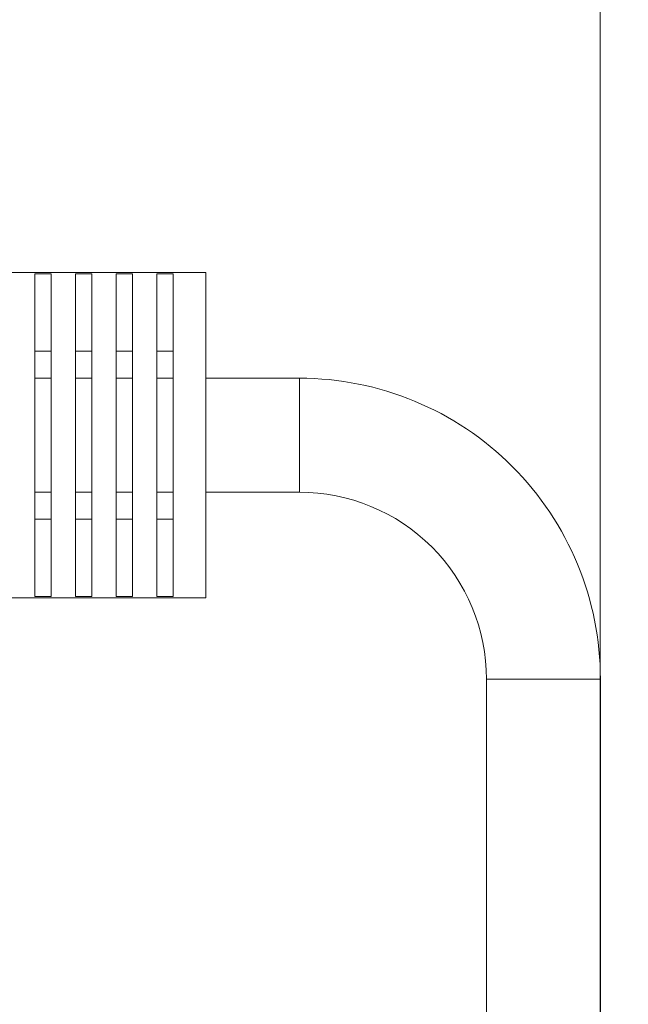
# Model space of a CAD drawing. Header units: millimetres. Extents: x -296 to 295, y -209 to 209.
# Tile 84 of 146: x 37 to 74, y 63 to 124. Entities that reach past the tile are written whole.
import ezdxf
from ezdxf.lldxf.tags import DXFTag

# ---------------------------------------------------------------- set-up
doc = ezdxf.new("R2010")
doc.units = ezdxf.units.MM
doc.header["$MEASUREMENT"] = 0
doc.layers.add('layer 1', color=7, linetype='Continuous')
tags = doc.linetypes.add('New Line10', pattern=[1.5, 1, -0.5]).pattern_tags.tags
tags[6:7] = [DXFTag(74, 4), DXFTag(75, 0), DXFTag(340, '0'), DXFTag(46, 1.0), DXFTag(50, 0.0), DXFTag(44, 0.0), DXFTag(45, 0.0)]
tags[4:5] = [DXFTag(74, 4), DXFTag(75, 0), DXFTag(340, '0'), DXFTag(46, 1.0), DXFTag(50, 0.0), DXFTag(44, 0.0), DXFTag(45, 0.0)]
tags = doc.linetypes.add('New Line12', pattern=[1, 0.5, -0.5]).pattern_tags.tags
tags[6:7] = [DXFTag(74, 4), DXFTag(75, 0), DXFTag(340, '0'), DXFTag(46, 1.0), DXFTag(50, 0.0), DXFTag(44, 0.0), DXFTag(45, 0.0)]
tags[4:5] = [DXFTag(74, 4), DXFTag(75, 0), DXFTag(340, '0'), DXFTag(46, 1.0), DXFTag(50, 0.0), DXFTag(44, 0.0), DXFTag(45, 0.0)]
tags = doc.linetypes.add('New Line13', pattern=[1, 0.5, -0.5]).pattern_tags.tags
tags[6:7] = [DXFTag(74, 4), DXFTag(75, 0), DXFTag(340, '0'), DXFTag(46, 1.0), DXFTag(50, 0.0), DXFTag(44, 0.0), DXFTag(45, 0.0)]
tags[4:5] = [DXFTag(74, 4), DXFTag(75, 0), DXFTag(340, '0'), DXFTag(46, 1.0), DXFTag(50, 0.0), DXFTag(44, 0.0), DXFTag(45, 0.0)]
tags = doc.linetypes.add('New Line14', pattern=[1, 0.5, -0.5]).pattern_tags.tags
tags[6:7] = [DXFTag(74, 4), DXFTag(75, 0), DXFTag(340, '0'), DXFTag(46, 1.0), DXFTag(50, 0.0), DXFTag(44, 0.0), DXFTag(45, 0.0)]
tags[4:5] = [DXFTag(74, 4), DXFTag(75, 0), DXFTag(340, '0'), DXFTag(46, 1.0), DXFTag(50, 0.0), DXFTag(44, 0.0), DXFTag(45, 0.0)]
tags = doc.linetypes.add('New Line15', pattern=[1, 0.5, -0.5]).pattern_tags.tags
tags[6:7] = [DXFTag(74, 4), DXFTag(75, 0), DXFTag(340, '0'), DXFTag(46, 1.0), DXFTag(50, 0.0), DXFTag(44, 0.0), DXFTag(45, 0.0)]
tags[4:5] = [DXFTag(74, 4), DXFTag(75, 0), DXFTag(340, '0'), DXFTag(46, 1.0), DXFTag(50, 0.0), DXFTag(44, 0.0), DXFTag(45, 0.0)]
tags = doc.linetypes.add('New Line16', pattern=[1, 0.5, -0.5]).pattern_tags.tags
tags[6:7] = [DXFTag(74, 4), DXFTag(75, 0), DXFTag(340, '0'), DXFTag(46, 1.0), DXFTag(50, 0.0), DXFTag(44, 0.0), DXFTag(45, 0.0)]
tags[4:5] = [DXFTag(74, 4), DXFTag(75, 0), DXFTag(340, '0'), DXFTag(46, 1.0), DXFTag(50, 0.0), DXFTag(44, 0.0), DXFTag(45, 0.0)]
tags = doc.linetypes.add('New Line17', pattern=[1, 0.5, -0.5]).pattern_tags.tags
tags[6:7] = [DXFTag(74, 4), DXFTag(75, 0), DXFTag(340, '0'), DXFTag(46, 1.0), DXFTag(50, 0.0), DXFTag(44, 0.0), DXFTag(45, 0.0)]
tags[4:5] = [DXFTag(74, 4), DXFTag(75, 0), DXFTag(340, '0'), DXFTag(46, 1.0), DXFTag(50, 0.0), DXFTag(44, 0.0), DXFTag(45, 0.0)]
tags = doc.linetypes.add('New Line18', pattern=[1, 0.5, -0.5]).pattern_tags.tags
tags[6:7] = [DXFTag(74, 4), DXFTag(75, 0), DXFTag(340, '0'), DXFTag(46, 1.0), DXFTag(50, 0.0), DXFTag(44, 0.0), DXFTag(45, 0.0)]
tags[4:5] = [DXFTag(74, 4), DXFTag(75, 0), DXFTag(340, '0'), DXFTag(46, 1.0), DXFTag(50, 0.0), DXFTag(44, 0.0), DXFTag(45, 0.0)]
tags = doc.linetypes.add('New Line19', pattern=[1, 0.5, -0.5]).pattern_tags.tags
tags[6:7] = [DXFTag(74, 4), DXFTag(75, 0), DXFTag(340, '0'), DXFTag(46, 1.0), DXFTag(50, 0.0), DXFTag(44, 0.0), DXFTag(45, 0.0)]
tags[4:5] = [DXFTag(74, 4), DXFTag(75, 0), DXFTag(340, '0'), DXFTag(46, 1.0), DXFTag(50, 0.0), DXFTag(44, 0.0), DXFTag(45, 0.0)]
tags = doc.linetypes.add('New Line20', pattern=[1, 0.5, -0.5]).pattern_tags.tags
tags[6:7] = [DXFTag(74, 4), DXFTag(75, 0), DXFTag(340, '0'), DXFTag(46, 1.0), DXFTag(50, 0.0), DXFTag(44, 0.0), DXFTag(45, 0.0)]
tags[4:5] = [DXFTag(74, 4), DXFTag(75, 0), DXFTag(340, '0'), DXFTag(46, 1.0), DXFTag(50, 0.0), DXFTag(44, 0.0), DXFTag(45, 0.0)]
tags = doc.linetypes.add('New Line21', pattern=[1, 0.5, -0.5]).pattern_tags.tags
tags[6:7] = [DXFTag(74, 4), DXFTag(75, 0), DXFTag(340, '0'), DXFTag(46, 1.0), DXFTag(50, 0.0), DXFTag(44, 0.0), DXFTag(45, 0.0)]
tags[4:5] = [DXFTag(74, 4), DXFTag(75, 0), DXFTag(340, '0'), DXFTag(46, 1.0), DXFTag(50, 0.0), DXFTag(44, 0.0), DXFTag(45, 0.0)]
tags = doc.linetypes.add('New Line22', pattern=[1, 0.5, -0.5]).pattern_tags.tags
tags[6:7] = [DXFTag(74, 4), DXFTag(75, 0), DXFTag(340, '0'), DXFTag(46, 1.0), DXFTag(50, 0.0), DXFTag(44, 0.0), DXFTag(45, 0.0)]
tags[4:5] = [DXFTag(74, 4), DXFTag(75, 0), DXFTag(340, '0'), DXFTag(46, 1.0), DXFTag(50, 0.0), DXFTag(44, 0.0), DXFTag(45, 0.0)]
tags = doc.linetypes.add('New Line23', pattern=[1, 0.5, -0.5]).pattern_tags.tags
tags[6:7] = [DXFTag(74, 4), DXFTag(75, 0), DXFTag(340, '0'), DXFTag(46, 1.0), DXFTag(50, 0.0), DXFTag(44, 0.0), DXFTag(45, 0.0)]
tags[4:5] = [DXFTag(74, 4), DXFTag(75, 0), DXFTag(340, '0'), DXFTag(46, 1.0), DXFTag(50, 0.0), DXFTag(44, 0.0), DXFTag(45, 0.0)]
tags = doc.linetypes.add('New Line24', pattern=[1, 0.5, -0.5]).pattern_tags.tags
tags[6:7] = [DXFTag(74, 4), DXFTag(75, 0), DXFTag(340, '0'), DXFTag(46, 1.0), DXFTag(50, 0.0), DXFTag(44, 0.0), DXFTag(45, 0.0)]
tags[4:5] = [DXFTag(74, 4), DXFTag(75, 0), DXFTag(340, '0'), DXFTag(46, 1.0), DXFTag(50, 0.0), DXFTag(44, 0.0), DXFTag(45, 0.0)]
tags = doc.linetypes.add('New Line25', pattern=[1, 0.5, -0.5]).pattern_tags.tags
tags[6:7] = [DXFTag(74, 4), DXFTag(75, 0), DXFTag(340, '0'), DXFTag(46, 1.0), DXFTag(50, 0.0), DXFTag(44, 0.0), DXFTag(45, 0.0)]
tags[4:5] = [DXFTag(74, 4), DXFTag(75, 0), DXFTag(340, '0'), DXFTag(46, 1.0), DXFTag(50, 0.0), DXFTag(44, 0.0), DXFTag(45, 0.0)]
tags = doc.linetypes.add('New Line26', pattern=[1, 0.5, -0.5]).pattern_tags.tags
tags[6:7] = [DXFTag(74, 4), DXFTag(75, 0), DXFTag(340, '0'), DXFTag(46, 1.0), DXFTag(50, 0.0), DXFTag(44, 0.0), DXFTag(45, 0.0)]
tags[4:5] = [DXFTag(74, 4), DXFTag(75, 0), DXFTag(340, '0'), DXFTag(46, 1.0), DXFTag(50, 0.0), DXFTag(44, 0.0), DXFTag(45, 0.0)]
tags = doc.linetypes.add('New Line27', pattern=[1, 0.5, -0.5]).pattern_tags.tags
tags[6:7] = [DXFTag(74, 4), DXFTag(75, 0), DXFTag(340, '0'), DXFTag(46, 1.0), DXFTag(50, 0.0), DXFTag(44, 0.0), DXFTag(45, 0.0)]
tags[4:5] = [DXFTag(74, 4), DXFTag(75, 0), DXFTag(340, '0'), DXFTag(46, 1.0), DXFTag(50, 0.0), DXFTag(44, 0.0), DXFTag(45, 0.0)]
tags = doc.linetypes.add('New Line28', pattern=[1, 0.5, -0.5]).pattern_tags.tags
tags[6:7] = [DXFTag(74, 4), DXFTag(75, 0), DXFTag(340, '0'), DXFTag(46, 1.0), DXFTag(50, 0.0), DXFTag(44, 0.0), DXFTag(45, 0.0)]
tags[4:5] = [DXFTag(74, 4), DXFTag(75, 0), DXFTag(340, '0'), DXFTag(46, 1.0), DXFTag(50, 0.0), DXFTag(44, 0.0), DXFTag(45, 0.0)]
tags = doc.linetypes.add('New Line29', pattern=[1, 0.5, -0.5]).pattern_tags.tags
tags[6:7] = [DXFTag(74, 4), DXFTag(75, 0), DXFTag(340, '0'), DXFTag(46, 1.0), DXFTag(50, 0.0), DXFTag(44, 0.0), DXFTag(45, 0.0)]
tags[4:5] = [DXFTag(74, 4), DXFTag(75, 0), DXFTag(340, '0'), DXFTag(46, 1.0), DXFTag(50, 0.0), DXFTag(44, 0.0), DXFTag(45, 0.0)]
tags = doc.linetypes.add('New Line30', pattern=[1, 0.5, -0.5]).pattern_tags.tags
tags[6:7] = [DXFTag(74, 4), DXFTag(75, 0), DXFTag(340, '0'), DXFTag(46, 1.0), DXFTag(50, 0.0), DXFTag(44, 0.0), DXFTag(45, 0.0)]
tags[4:5] = [DXFTag(74, 4), DXFTag(75, 0), DXFTag(340, '0'), DXFTag(46, 1.0), DXFTag(50, 0.0), DXFTag(44, 0.0), DXFTag(45, 0.0)]
tags = doc.linetypes.add('New Line31', pattern=[1, 0.5, -0.5]).pattern_tags.tags
tags[6:7] = [DXFTag(74, 4), DXFTag(75, 0), DXFTag(340, '0'), DXFTag(46, 1.0), DXFTag(50, 0.0), DXFTag(44, 0.0), DXFTag(45, 0.0)]
tags[4:5] = [DXFTag(74, 4), DXFTag(75, 0), DXFTag(340, '0'), DXFTag(46, 1.0), DXFTag(50, 0.0), DXFTag(44, 0.0), DXFTag(45, 0.0)]
tags = doc.linetypes.add('New Line32', pattern=[1, 0.5, -0.5]).pattern_tags.tags
tags[6:7] = [DXFTag(74, 4), DXFTag(75, 0), DXFTag(340, '0'), DXFTag(46, 1.0), DXFTag(50, 0.0), DXFTag(44, 0.0), DXFTag(45, 0.0)]
tags[4:5] = [DXFTag(74, 4), DXFTag(75, 0), DXFTag(340, '0'), DXFTag(46, 1.0), DXFTag(50, 0.0), DXFTag(44, 0.0), DXFTag(45, 0.0)]
tags = doc.linetypes.add('New Line33', pattern=[1, 0.5, -0.5]).pattern_tags.tags
tags[6:7] = [DXFTag(74, 4), DXFTag(75, 0), DXFTag(340, '0'), DXFTag(46, 1.0), DXFTag(50, 0.0), DXFTag(44, 0.0), DXFTag(45, 0.0)]
tags[4:5] = [DXFTag(74, 4), DXFTag(75, 0), DXFTag(340, '0'), DXFTag(46, 1.0), DXFTag(50, 0.0), DXFTag(44, 0.0), DXFTag(45, 0.0)]
tags = doc.linetypes.add('New Line34', pattern=[1, 0.5, -0.5]).pattern_tags.tags
tags[6:7] = [DXFTag(74, 4), DXFTag(75, 0), DXFTag(340, '0'), DXFTag(46, 1.0), DXFTag(50, 0.0), DXFTag(44, 0.0), DXFTag(45, 0.0)]
tags[4:5] = [DXFTag(74, 4), DXFTag(75, 0), DXFTag(340, '0'), DXFTag(46, 1.0), DXFTag(50, 0.0), DXFTag(44, 0.0), DXFTag(45, 0.0)]
tags = doc.linetypes.add('New Line35', pattern=[1, 0.5, -0.5]).pattern_tags.tags
tags[6:7] = [DXFTag(74, 4), DXFTag(75, 0), DXFTag(340, '0'), DXFTag(46, 1.0), DXFTag(50, 0.0), DXFTag(44, 0.0), DXFTag(45, 0.0)]
tags[4:5] = [DXFTag(74, 4), DXFTag(75, 0), DXFTag(340, '0'), DXFTag(46, 1.0), DXFTag(50, 0.0), DXFTag(44, 0.0), DXFTag(45, 0.0)]
tags = doc.linetypes.add('New Line36', pattern=[1, 0.5, -0.5]).pattern_tags.tags
tags[6:7] = [DXFTag(74, 4), DXFTag(75, 0), DXFTag(340, '0'), DXFTag(46, 1.0), DXFTag(50, 0.0), DXFTag(44, 0.0), DXFTag(45, 0.0)]
tags[4:5] = [DXFTag(74, 4), DXFTag(75, 0), DXFTag(340, '0'), DXFTag(46, 1.0), DXFTag(50, 0.0), DXFTag(44, 0.0), DXFTag(45, 0.0)]
tags = doc.linetypes.add('New Line37', pattern=[1, 0.5, -0.5]).pattern_tags.tags
tags[6:7] = [DXFTag(74, 4), DXFTag(75, 0), DXFTag(340, '0'), DXFTag(46, 1.0), DXFTag(50, 0.0), DXFTag(44, 0.0), DXFTag(45, 0.0)]
tags[4:5] = [DXFTag(74, 4), DXFTag(75, 0), DXFTag(340, '0'), DXFTag(46, 1.0), DXFTag(50, 0.0), DXFTag(44, 0.0), DXFTag(45, 0.0)]
tags = doc.linetypes.add('New Line38', pattern=[1, 0.5, -0.5]).pattern_tags.tags
tags[6:7] = [DXFTag(74, 4), DXFTag(75, 0), DXFTag(340, '0'), DXFTag(46, 1.0), DXFTag(50, 0.0), DXFTag(44, 0.0), DXFTag(45, 0.0)]
tags[4:5] = [DXFTag(74, 4), DXFTag(75, 0), DXFTag(340, '0'), DXFTag(46, 1.0), DXFTag(50, 0.0), DXFTag(44, 0.0), DXFTag(45, 0.0)]
tags = doc.linetypes.add('New Line39', pattern=[1, 0.5, -0.5]).pattern_tags.tags
tags[6:7] = [DXFTag(74, 4), DXFTag(75, 0), DXFTag(340, '0'), DXFTag(46, 1.0), DXFTag(50, 0.0), DXFTag(44, 0.0), DXFTag(45, 0.0)]
tags[4:5] = [DXFTag(74, 4), DXFTag(75, 0), DXFTag(340, '0'), DXFTag(46, 1.0), DXFTag(50, 0.0), DXFTag(44, 0.0), DXFTag(45, 0.0)]
tags = doc.linetypes.add('New Line40', pattern=[1, 0.5, -0.5]).pattern_tags.tags
tags[6:7] = [DXFTag(74, 4), DXFTag(75, 0), DXFTag(340, '0'), DXFTag(46, 1.0), DXFTag(50, 0.0), DXFTag(44, 0.0), DXFTag(45, 0.0)]
tags[4:5] = [DXFTag(74, 4), DXFTag(75, 0), DXFTag(340, '0'), DXFTag(46, 1.0), DXFTag(50, 0.0), DXFTag(44, 0.0), DXFTag(45, 0.0)]
tags = doc.linetypes.add('New Line41', pattern=[1, 0.5, -0.5]).pattern_tags.tags
tags[6:7] = [DXFTag(74, 4), DXFTag(75, 0), DXFTag(340, '0'), DXFTag(46, 1.0), DXFTag(50, 0.0), DXFTag(44, 0.0), DXFTag(45, 0.0)]
tags[4:5] = [DXFTag(74, 4), DXFTag(75, 0), DXFTag(340, '0'), DXFTag(46, 1.0), DXFTag(50, 0.0), DXFTag(44, 0.0), DXFTag(45, 0.0)]
tags = doc.linetypes.add('New Line42', pattern=[1, 0.5, -0.5]).pattern_tags.tags
tags[6:7] = [DXFTag(74, 4), DXFTag(75, 0), DXFTag(340, '0'), DXFTag(46, 1.0), DXFTag(50, 0.0), DXFTag(44, 0.0), DXFTag(45, 0.0)]
tags[4:5] = [DXFTag(74, 4), DXFTag(75, 0), DXFTag(340, '0'), DXFTag(46, 1.0), DXFTag(50, 0.0), DXFTag(44, 0.0), DXFTag(45, 0.0)]
tags = doc.linetypes.add('New Line43', pattern=[1, 0.5, -0.5]).pattern_tags.tags
tags[6:7] = [DXFTag(74, 4), DXFTag(75, 0), DXFTag(340, '0'), DXFTag(46, 1.0), DXFTag(50, 0.0), DXFTag(44, 0.0), DXFTag(45, 0.0)]
tags[4:5] = [DXFTag(74, 4), DXFTag(75, 0), DXFTag(340, '0'), DXFTag(46, 1.0), DXFTag(50, 0.0), DXFTag(44, 0.0), DXFTag(45, 0.0)]
tags = doc.linetypes.add('New Line44', pattern=[1, 0.5, -0.5]).pattern_tags.tags
tags[6:7] = [DXFTag(74, 4), DXFTag(75, 0), DXFTag(340, '0'), DXFTag(46, 1.0), DXFTag(50, 0.0), DXFTag(44, 0.0), DXFTag(45, 0.0)]
tags[4:5] = [DXFTag(74, 4), DXFTag(75, 0), DXFTag(340, '0'), DXFTag(46, 1.0), DXFTag(50, 0.0), DXFTag(44, 0.0), DXFTag(45, 0.0)]
tags = doc.linetypes.add('New Line45', pattern=[1, 0.5, -0.5]).pattern_tags.tags
tags[6:7] = [DXFTag(74, 4), DXFTag(75, 0), DXFTag(340, '0'), DXFTag(46, 1.0), DXFTag(50, 0.0), DXFTag(44, 0.0), DXFTag(45, 0.0)]
tags[4:5] = [DXFTag(74, 4), DXFTag(75, 0), DXFTag(340, '0'), DXFTag(46, 1.0), DXFTag(50, 0.0), DXFTag(44, 0.0), DXFTag(45, 0.0)]
tags = doc.linetypes.add('New Line46', pattern=[1, 0.5, -0.5]).pattern_tags.tags
tags[6:7] = [DXFTag(74, 4), DXFTag(75, 0), DXFTag(340, '0'), DXFTag(46, 1.0), DXFTag(50, 0.0), DXFTag(44, 0.0), DXFTag(45, 0.0)]
tags[4:5] = [DXFTag(74, 4), DXFTag(75, 0), DXFTag(340, '0'), DXFTag(46, 1.0), DXFTag(50, 0.0), DXFTag(44, 0.0), DXFTag(45, 0.0)]
tags = doc.linetypes.add('New Line47', pattern=[1, 0.5, -0.5]).pattern_tags.tags
tags[6:7] = [DXFTag(74, 4), DXFTag(75, 0), DXFTag(340, '0'), DXFTag(46, 1.0), DXFTag(50, 0.0), DXFTag(44, 0.0), DXFTag(45, 0.0)]
tags[4:5] = [DXFTag(74, 4), DXFTag(75, 0), DXFTag(340, '0'), DXFTag(46, 1.0), DXFTag(50, 0.0), DXFTag(44, 0.0), DXFTag(45, 0.0)]
tags = doc.linetypes.add('New Line48', pattern=[1, 0.5, -0.5]).pattern_tags.tags
tags[6:7] = [DXFTag(74, 4), DXFTag(75, 0), DXFTag(340, '0'), DXFTag(46, 1.0), DXFTag(50, 0.0), DXFTag(44, 0.0), DXFTag(45, 0.0)]
tags[4:5] = [DXFTag(74, 4), DXFTag(75, 0), DXFTag(340, '0'), DXFTag(46, 1.0), DXFTag(50, 0.0), DXFTag(44, 0.0), DXFTag(45, 0.0)]
tags = doc.linetypes.add('New Line49', pattern=[1, 0.5, -0.5]).pattern_tags.tags
tags[6:7] = [DXFTag(74, 4), DXFTag(75, 0), DXFTag(340, '0'), DXFTag(46, 1.0), DXFTag(50, 0.0), DXFTag(44, 0.0), DXFTag(45, 0.0)]
tags[4:5] = [DXFTag(74, 4), DXFTag(75, 0), DXFTag(340, '0'), DXFTag(46, 1.0), DXFTag(50, 0.0), DXFTag(44, 0.0), DXFTag(45, 0.0)]
tags = doc.linetypes.add('New Line50', pattern=[1, 0.5, -0.5]).pattern_tags.tags
tags[6:7] = [DXFTag(74, 4), DXFTag(75, 0), DXFTag(340, '0'), DXFTag(46, 1.0), DXFTag(50, 0.0), DXFTag(44, 0.0), DXFTag(45, 0.0)]
tags[4:5] = [DXFTag(74, 4), DXFTag(75, 0), DXFTag(340, '0'), DXFTag(46, 1.0), DXFTag(50, 0.0), DXFTag(44, 0.0), DXFTag(45, 0.0)]
tags = doc.linetypes.add('New Line51', pattern=[1, 0.5, -0.5]).pattern_tags.tags
tags[6:7] = [DXFTag(74, 4), DXFTag(75, 0), DXFTag(340, '0'), DXFTag(46, 1.0), DXFTag(50, 0.0), DXFTag(44, 0.0), DXFTag(45, 0.0)]
tags[4:5] = [DXFTag(74, 4), DXFTag(75, 0), DXFTag(340, '0'), DXFTag(46, 1.0), DXFTag(50, 0.0), DXFTag(44, 0.0), DXFTag(45, 0.0)]
tags = doc.linetypes.add('New Line52', pattern=[1, 0.5, -0.5]).pattern_tags.tags
tags[6:7] = [DXFTag(74, 4), DXFTag(75, 0), DXFTag(340, '0'), DXFTag(46, 1.0), DXFTag(50, 0.0), DXFTag(44, 0.0), DXFTag(45, 0.0)]
tags[4:5] = [DXFTag(74, 4), DXFTag(75, 0), DXFTag(340, '0'), DXFTag(46, 1.0), DXFTag(50, 0.0), DXFTag(44, 0.0), DXFTag(45, 0.0)]
tags = doc.linetypes.add('New Line53', pattern=[1, 0.5, -0.5]).pattern_tags.tags
tags[6:7] = [DXFTag(74, 4), DXFTag(75, 0), DXFTag(340, '0'), DXFTag(46, 1.0), DXFTag(50, 0.0), DXFTag(44, 0.0), DXFTag(45, 0.0)]
tags[4:5] = [DXFTag(74, 4), DXFTag(75, 0), DXFTag(340, '0'), DXFTag(46, 1.0), DXFTag(50, 0.0), DXFTag(44, 0.0), DXFTag(45, 0.0)]
tags = doc.linetypes.add('New Line54', pattern=[1, 0.5, -0.5]).pattern_tags.tags
tags[6:7] = [DXFTag(74, 4), DXFTag(75, 0), DXFTag(340, '0'), DXFTag(46, 1.0), DXFTag(50, 0.0), DXFTag(44, 0.0), DXFTag(45, 0.0)]
tags[4:5] = [DXFTag(74, 4), DXFTag(75, 0), DXFTag(340, '0'), DXFTag(46, 1.0), DXFTag(50, 0.0), DXFTag(44, 0.0), DXFTag(45, 0.0)]

msp = doc.modelspace()

# ---------------------------------------------------------------- linework, layer by layer
at = {"layer": 'layer 1', "color": 1, "lineweight": 0}
msp.add_open_spline([(295.3283, 209.2747), (295.3283, 209.2747), (295.3283, -208.9236), (295.3283, -208.9236), (295.3283, -208.9236), (-296.1944, -208.9236), (-296.1944, -208.9236), (-296.1944, -208.9236), (-296.1944, 209.2747), (-296.1944, 209.2747), (-296.1944, 209.2747), (295.3283, 209.2747), (295.3283, 209.2747)], degree=3, knots=[0, 0, 0, 0, 0.25, 0.25, 0.25, 0.5, 0.5, 0.5, 0.75, 0.75, 0.75, 1, 1, 1, 1], dxfattribs=at)
at = {"layer": 'layer 1', "color": 5, "lineweight": 0}
msp.add_open_spline([(-281.2487, 194.7284), (-281.2487, 194.7284), (-281.2487, -197.0649), (-281.2487, -197.0649), (-281.2487, -197.0649), (283.3586, -197.0649), (283.3586, -197.0649)], degree=3, knots=[0, 0, 0, 0, 0.5, 0.5, 0.5, 1, 1, 1, 1], dxfattribs=at)
at = {"layer": 'layer 1', "linetype": 'New Line10', "lineweight": 9}
msp.add_open_spline([(72.6719, 159.3214), (72.6719, 159.3214), (72.6719, 3.3214), (72.6719, 3.3214)], degree=3, dxfattribs=at)
at = {"layer": 'layer 1', "linetype": 'New Line40', "lineweight": 9}
msp.add_open_spline([(35.4366, 108.1112), (35.4366, 108.1112), (48.4366, 108.1112), (48.4366, 108.1112)], degree=3, dxfattribs=at)
at = {"layer": 'layer 1', "linetype": 'New Line36', "lineweight": 9}
msp.add_open_spline([(37.9366, 108.033), (37.9366, 108.033), (38.9366, 108.033), (38.9366, 108.033)], degree=3, dxfattribs=at)
at = {"layer": 'layer 1', "linetype": 'New Line41', "lineweight": 9}
msp.add_open_spline([(37.9366, 88.1899), (37.9366, 88.1899), (37.9366, 108.033), (37.9366, 108.033)], degree=3, dxfattribs=at)
at = {"layer": 'layer 1', "linetype": 'New Line42', "lineweight": 9}
msp.add_open_spline([(38.9366, 108.033), (38.9366, 108.033), (38.9366, 88.1899), (38.9366, 88.1899)], degree=3, dxfattribs=at)
at = {"layer": 'layer 1', "linetype": 'New Line37', "lineweight": 9}
msp.add_open_spline([(40.4366, 108.033), (40.4366, 108.033), (41.4366, 108.033), (41.4366, 108.033)], degree=3, dxfattribs=at)
at = {"layer": 'layer 1', "linetype": 'New Line43', "lineweight": 9}
msp.add_open_spline([(40.4366, 88.1899), (40.4366, 88.1899), (40.4366, 108.033), (40.4366, 108.033)], degree=3, dxfattribs=at)
at = {"layer": 'layer 1', "linetype": 'New Line44', "lineweight": 9}
msp.add_open_spline([(41.4366, 108.033), (41.4366, 108.033), (41.4366, 88.1899), (41.4366, 88.1899)], degree=3, dxfattribs=at)
at = {"layer": 'layer 1', "linetype": 'New Line38', "lineweight": 9}
msp.add_open_spline([(42.9366, 108.033), (42.9366, 108.033), (43.9366, 108.033), (43.9366, 108.033)], degree=3, dxfattribs=at)
at = {"layer": 'layer 1', "linetype": 'New Line45', "lineweight": 9}
msp.add_open_spline([(42.9366, 88.1899), (42.9366, 88.1899), (42.9366, 108.033), (42.9366, 108.033)], degree=3, dxfattribs=at)
at = {"layer": 'layer 1', "linetype": 'New Line46', "lineweight": 9}
msp.add_open_spline([(43.9366, 108.033), (43.9366, 108.033), (43.9366, 88.1899), (43.9366, 88.1899)], degree=3, dxfattribs=at)
at = {"layer": 'layer 1', "linetype": 'New Line39', "lineweight": 9}
msp.add_open_spline([(45.4366, 108.033), (45.4366, 108.033), (46.4366, 108.033), (46.4366, 108.033)], degree=3, dxfattribs=at)
at = {"layer": 'layer 1', "linetype": 'New Line47', "lineweight": 9}
msp.add_open_spline([(45.4366, 88.1899), (45.4366, 88.1899), (45.4366, 108.033), (45.4366, 108.033)], degree=3, dxfattribs=at)
at = {"layer": 'layer 1', "linetype": 'New Line48', "lineweight": 9}
msp.add_open_spline([(46.4366, 108.033), (46.4366, 108.033), (46.4366, 88.1899), (46.4366, 88.1899)], degree=3, dxfattribs=at)
at = {"layer": 'layer 1', "linetype": 'New Line49', "lineweight": 9}
msp.add_open_spline([(48.4366, 88.1114), (48.4366, 88.1114), (48.4366, 108.1114), (48.4366, 108.1114)], degree=3, dxfattribs=at)
at = {"layer": 'layer 1', "linetype": 'New Line35', "lineweight": 9}
msp.add_open_spline([(38.9366, 103.2653), (38.9366, 103.2653), (37.9366, 103.2653), (37.9366, 103.2653)], degree=3, dxfattribs=at)
at = {"layer": 'layer 1', "linetype": 'New Line34', "lineweight": 9}
msp.add_open_spline([(41.4366, 103.2653), (41.4366, 103.2653), (40.4366, 103.2653), (40.4366, 103.2653)], degree=3, dxfattribs=at)
at = {"layer": 'layer 1', "linetype": 'New Line33', "lineweight": 9}
msp.add_open_spline([(43.9366, 103.2653), (43.9366, 103.2653), (42.9366, 103.2653), (42.9366, 103.2653)], degree=3, dxfattribs=at)
at = {"layer": 'layer 1', "linetype": 'New Line32', "lineweight": 9}
msp.add_open_spline([(46.4366, 103.2653), (46.4366, 103.2653), (45.4366, 103.2653), (45.4366, 103.2653)], degree=3, dxfattribs=at)
at = {"layer": 'layer 1', "linetype": 'New Line31', "lineweight": 9}
msp.add_open_spline([(38.9366, 101.6114), (38.9366, 101.6114), (37.9366, 101.6114), (37.9366, 101.6114)], degree=3, dxfattribs=at)
at = {"layer": 'layer 1', "linetype": 'New Line30', "lineweight": 9}
msp.add_open_spline([(41.4366, 101.6114), (41.4366, 101.6114), (40.4366, 101.6114), (40.4366, 101.6114)], degree=3, dxfattribs=at)
at = {"layer": 'layer 1', "linetype": 'New Line29', "lineweight": 9}
msp.add_open_spline([(43.9366, 101.6114), (43.9366, 101.6114), (42.9366, 101.6114), (42.9366, 101.6114)], degree=3, dxfattribs=at)
at = {"layer": 'layer 1', "linetype": 'New Line28', "lineweight": 9}
msp.add_open_spline([(46.4366, 101.6114), (46.4366, 101.6114), (45.4366, 101.6114), (45.4366, 101.6114)], degree=3, dxfattribs=at)
at = {"layer": 'layer 1', "linetype": 'New Line27', "lineweight": 9}
msp.add_open_spline([(54.1866, 101.6114), (54.1866, 101.6114), (48.4366, 101.6114), (48.4366, 101.6114)], degree=3, dxfattribs=at)
at = {"layer": 'layer 1', "linetype": 'New Line50', "lineweight": 9}
msp.add_open_spline([(54.1866, 94.6114), (54.1866, 94.6114), (54.1866, 101.6114), (54.1866, 101.6114)], degree=3, dxfattribs=at)
at = {"layer": 'layer 1', "linetype": 'New Line53', "lineweight": 9}
msp.add_open_spline([(72.6866, 83.1114), (72.6866, 88.0179), (70.7375, 92.7235), (67.2681, 96.1929), (63.7987, 99.6623), (59.0931, 101.6114), (54.1866, 101.6114)], degree=3, knots=[0, 0, 0, 0, 0.5, 0.5, 0.5, 1, 1, 1, 1], dxfattribs=at)
at = {"layer": 'layer 1', "linetype": 'New Line26', "lineweight": 9}
msp.add_open_spline([(38.9366, 94.6114), (38.9366, 94.6114), (37.9366, 94.6114), (37.9366, 94.6114)], degree=3, dxfattribs=at)
at = {"layer": 'layer 1', "linetype": 'New Line25', "lineweight": 9}
msp.add_open_spline([(41.4366, 94.6114), (41.4366, 94.6114), (40.4366, 94.6114), (40.4366, 94.6114)], degree=3, dxfattribs=at)
at = {"layer": 'layer 1', "linetype": 'New Line24', "lineweight": 9}
msp.add_open_spline([(43.9366, 94.6114), (43.9366, 94.6114), (42.9366, 94.6114), (42.9366, 94.6114)], degree=3, dxfattribs=at)
at = {"layer": 'layer 1', "linetype": 'New Line23', "lineweight": 9}
msp.add_open_spline([(46.4366, 94.6114), (46.4366, 94.6114), (45.4366, 94.6114), (45.4366, 94.6114)], degree=3, dxfattribs=at)
at = {"layer": 'layer 1', "linetype": 'New Line22', "lineweight": 9}
msp.add_open_spline([(54.1866, 94.6114), (54.1866, 94.6114), (48.4366, 94.6114), (48.4366, 94.6114)], degree=3, dxfattribs=at)
at = {"layer": 'layer 1', "linetype": 'New Line54', "lineweight": 9}
msp.add_open_spline([(65.6866, 83.1114), (65.6866, 86.1614), (64.475, 89.0865), (62.3183, 91.2432), (60.1617, 93.3998), (57.2366, 94.6114), (54.1866, 94.6114)], degree=3, knots=[0, 0, 0, 0, 0.5, 0.5, 0.5, 1, 1, 1, 1], dxfattribs=at)
at = {"layer": 'layer 1', "linetype": 'New Line18', "lineweight": 9}
msp.add_open_spline([(37.9366, 92.9576), (37.9366, 92.9576), (38.9366, 92.9576), (38.9366, 92.9576)], degree=3, dxfattribs=at)
at = {"layer": 'layer 1', "linetype": 'New Line19', "lineweight": 9}
msp.add_open_spline([(40.4366, 92.9576), (40.4366, 92.9576), (41.4366, 92.9576), (41.4366, 92.9576)], degree=3, dxfattribs=at)
at = {"layer": 'layer 1', "linetype": 'New Line20', "lineweight": 9}
msp.add_open_spline([(42.9366, 92.9576), (42.9366, 92.9576), (43.9366, 92.9576), (43.9366, 92.9576)], degree=3, dxfattribs=at)
at = {"layer": 'layer 1', "linetype": 'New Line21', "lineweight": 9}
msp.add_open_spline([(45.4366, 92.9576), (45.4366, 92.9576), (46.4366, 92.9576), (46.4366, 92.9576)], degree=3, dxfattribs=at)
at = {"layer": 'layer 1', "linetype": 'New Line13', "lineweight": 9}
msp.add_open_spline([(48.4366, 88.1116), (48.4366, 88.1116), (35.4366, 88.1116), (35.4366, 88.1116)], degree=3, dxfattribs=at)
at = {"layer": 'layer 1', "linetype": 'New Line17', "lineweight": 9}
msp.add_open_spline([(38.9366, 88.1899), (38.9366, 88.1899), (37.9366, 88.1899), (37.9366, 88.1899)], degree=3, dxfattribs=at)
at = {"layer": 'layer 1', "linetype": 'New Line16', "lineweight": 9}
msp.add_open_spline([(41.4366, 88.1899), (41.4366, 88.1899), (40.4366, 88.1899), (40.4366, 88.1899)], degree=3, dxfattribs=at)
at = {"layer": 'layer 1', "linetype": 'New Line15', "lineweight": 9}
msp.add_open_spline([(43.9366, 88.1899), (43.9366, 88.1899), (42.9366, 88.1899), (42.9366, 88.1899)], degree=3, dxfattribs=at)
at = {"layer": 'layer 1', "linetype": 'New Line14', "lineweight": 9}
msp.add_open_spline([(46.4366, 88.1899), (46.4366, 88.1899), (45.4366, 88.1899), (45.4366, 88.1899)], degree=3, dxfattribs=at)
at = {"layer": 'layer 1', "linetype": 'New Line12', "lineweight": 9}
msp.add_open_spline([(65.6866, 83.1114), (65.6866, 83.1114), (72.6866, 83.1114), (72.6866, 83.1114)], degree=3, dxfattribs=at)
at = {"layer": 'layer 1', "linetype": 'New Line51', "lineweight": 9}
msp.add_open_spline([(65.6866, 8.1114), (65.6866, 8.1114), (65.6866, 83.1114), (65.6866, 83.1114)], degree=3, dxfattribs=at)
at = {"layer": 'layer 1', "linetype": 'New Line52', "lineweight": 9}
msp.add_open_spline([(72.6866, 8.1114), (72.6866, 8.1114), (72.6866, 83.1114), (72.6866, 83.1114)], degree=3, dxfattribs=at)

doc.saveas('drawing.dxf')
